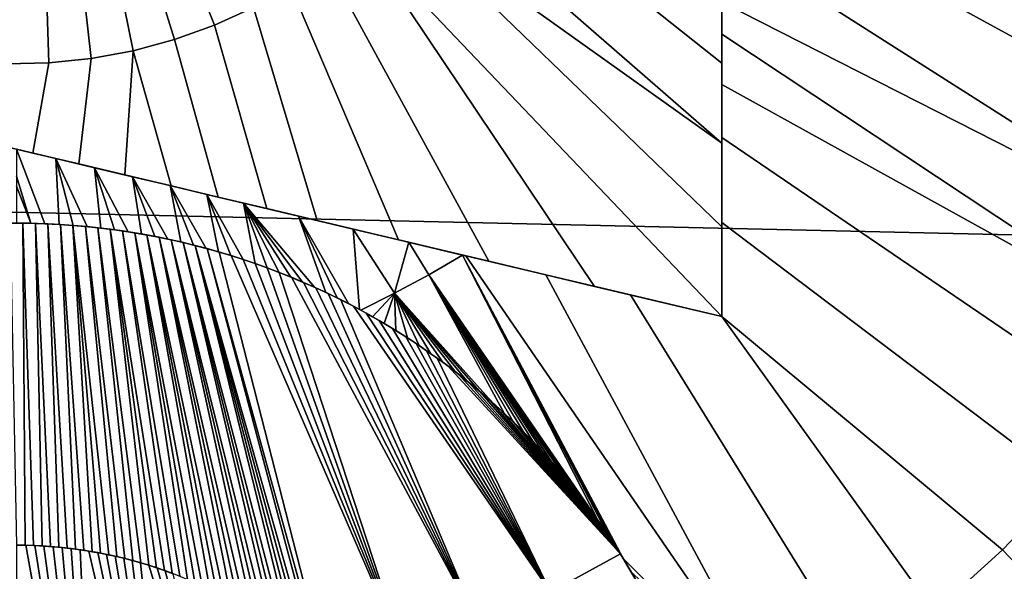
# Model space of a CAD drawing. Header units: metres. Extents: x -365 to 28, y -28 to 28.
# Tile 160 of 256: x -8.97 to -6.52, y -2.56 to -1.19. Entities that reach past the tile are written whole.
import ezdxf

# ---------------------------------------------------------------- set-up
doc = ezdxf.new("R2010")
doc.units = ezdxf.units.M
doc.layers.add('solid_24_501_103_XXX', color=7, linetype='CONTINUOUS')

msp = doc.modelspace()

# ---------------------------------------------------------------- linework, layer by layer
at = {"layer": 'solid_24_501_103_XXX'}
for points in [[(-27.471519, 1.251245, -60), (27.5, 0, -60), (27.471519, -1.251245, -60), (-27.5, 0, -60)], [(27.386051, -2.500842, -60), (-27.471519, -1.251245, -60), (-27.5, 0, -60), (27.471519, -1.251245, -60)], [(-6.985975, -0.665152, 160.972961), (-7.033069, -0.792053, 160.972961), (-5.752534, -1.385641, 160.873947), (-5.668916, -1.172373, 160.873947)], [(-8.99863, -1.303858, 161.086655), (-8.892724, -1.301652, 161.086655), (-8.91182, -0.708271, 161.101562), (-8.973922, -0.693506, 161.101868)], [(-8.892724, -1.301652, 161.086655), (-8.787348, -1.290857, 161.086655), (-8.851334, -0.722652, 161.101166), (-8.91182, -0.708271, 161.101562)], [(-8.787348, -1.290857, 161.086655), (-8.683194, -1.271546, 161.086655), (-8.792097, -0.736736, 161.100693), (-8.851334, -0.722652, 161.101166)], [(-8.683194, -1.271546, 161.086655), (-8.580952, -1.243845, 161.086655), (-8.733736, -0.750611, 161.100128), (-8.792097, -0.736736, 161.100693)], [(-8.580952, -1.243845, 161.086655), (-8.481295, -1.207938, 161.086655), (-8.656492, -0.768976, 161.099243), (-8.733736, -0.750611, 161.100128)], [(-8.481295, -1.207938, 161.086655), (-8.384881, -1.164061, 161.086655), (-8.57866, -0.787481, 161.09819), (-8.656492, -0.768976, 161.099243)], [(-7.033069, -0.792053, 160.972961), (-7.088259, -0.915649, 160.972961), (-5.849902, -1.592992, 160.873947), (-5.752534, -1.385641, 160.873947)], [(-8.121326, -0.987759, 161.086655), (-7.222821, -1.932136, 161.02301), (-7.222821, -1.709396, 161.033142), (-8.044914, -0.914381, 161.0867)], [(-8.044914, -0.914381, 161.0867), (-7.222821, -1.709396, 161.033142), (-7.222821, -1.501178, 161.041504)], [(-8.044914, -0.914381, 161.0867), (-7.222821, -1.501178, 161.041504), (-7.840246, -0.963041, 161.080292)], [(-7.088259, -0.915649, 160.972961), (-7.151315, -1.035423, 160.972961), (-5.960603, -1.793542, 160.873947), (-5.849902, -1.592992, 160.873947)], [(-7.566834, -1.028046, 161.070007), (-7.840246, -0.963041, 161.080292), (-7.222821, -1.501178, 161.041504), (-7.222821, -1.302866, 161.048447)], [(-8.121326, -0.987759, 161.086655), (-8.204301, -1.053608, 161.086655), (-7.800947, -1.794685, 161.050522), (-7.538977, -1.856969, 161.039154)], [(-8.121326, -0.987759, 161.086655), (-7.538977, -1.856969, 161.039154), (-7.222821, -1.932136, 161.02301)], [(-7.566834, -1.028046, 161.070007), (-7.222821, -1.302866, 161.048447), (-7.222821, -1.109836, 161.05426)], [(-7.222821, -1.109836, 160.974152), (-7.222821, -1.1507, 160.973007), (-5.960603, -1.793542, 160.873947), (-7.151315, -1.035423, 160.972961)], [(-8.204301, -1.053608, 161.086655), (-8.292346, -1.112504, 161.086655), (-8.025492, -1.741298, 161.058823), (-7.800947, -1.794685, 161.050522)], [(-8.292346, -1.112504, 161.086655), (-8.384881, -1.164061, 161.086655), (-8.226712, -1.693457, 161.065125), (-8.025492, -1.741298, 161.058823)], [(-7.222821, -1.109836, 161.05426), (-7.222821, -1.302866, 161.048447), (-7.222821, -1.1507, 160.973007), (-7.222821, -1.109836, 160.974152)], [(-8.384881, -1.164061, 161.086655), (-8.481295, -1.207938, 161.086655), (-8.35195, -1.663682, 161.068512), (-8.226712, -1.693457, 161.065125)], [(-7.222821, -1.230723, 160.970612), (-6.084166, -1.986434, 160.873947), (-5.960603, -1.793542, 160.873947), (-7.222821, -1.1507, 160.973007)], [(-7.222821, -1.302866, 161.048447), (-7.222821, -1.230723, 160.970612), (-7.222821, -1.1507, 160.973007)], [(-8.481295, -1.207938, 161.086655), (-8.580952, -1.243845, 161.086655), (-8.472271, -1.635075, 161.071381), (-8.35195, -1.663682, 161.068512)], [(-8.580952, -1.243845, 161.086655), (-8.683194, -1.271546, 161.086655), (-8.589282, -1.607255, 161.073792), (-8.472271, -1.635075, 161.071381)], [(-7.222821, -1.230723, 160.970612), (-7.222821, -1.35586, 160.966568), (-6.084166, -1.986434, 160.873947)], [(-7.222821, -1.302866, 161.048447), (-7.222821, -1.35586, 160.966568), (-7.222821, -1.230723, 160.970612)], [(27.243822, -3.744907, -60), (-27.386051, -2.500842, -60), (-27.471519, -1.251245, -60), (27.386051, -2.500842, -60)], [(-8.787348, -1.290857, 161.086655), (-8.892724, -1.301652, 161.086655), (-8.932121, -1.525744, 161.078796), (-8.818321, -1.552801, 161.077484)], [(-8.683194, -1.271546, 161.086655), (-8.787348, -1.290857, 161.086655), (-8.818321, -1.552801, 161.077484), (-8.704319, -1.579905, 161.075821)], [(-8.683194, -1.271546, 161.086655), (-8.704319, -1.579905, 161.075821), (-8.589282, -1.607255, 161.073792)], [(-8.892724, -1.301652, 161.086655), (-8.99863, -1.303858, 161.086655), (-9.046114, -1.498642, 161.079773), (-8.932121, -1.525744, 161.078796)], [(-7.222821, -1.302866, 161.048447), (-7.222821, -1.501178, 161.041504), (-7.222821, -1.486953, 160.961899), (-7.222821, -1.35586, 160.966568)], [(-7.222821, -1.486953, 160.961899), (-6.220062, -2.170845, 160.873947), (-6.084166, -1.986434, 160.873947), (-7.222821, -1.35586, 160.966568)], [(-7.222821, -1.698549, 160.953461), (-6.367712, -2.345986, 160.873947), (-6.220062, -2.170845, 160.873947), (-7.222821, -1.486953, 160.961899)], [(-7.222821, -1.709396, 161.033142), (-7.222821, -1.698549, 160.953461), (-7.222821, -1.486953, 160.961899), (-7.222821, -1.501178, 161.041504)], [(-8.932121, -1.525744, 161.078796), (-9.046114, -1.498642, 161.079773), (-9.058537, -1.495688, 160.999802), (-8.972821, -1.516068, 160.99913)], [(-8.902301, -1.701385, 160.991608), (-8.972821, -1.516068, 160.99913), (-8.972821, -1.583119, 160.996536), (-8.937434, -1.700363, 160.991699)], [(-8.874956, -1.539335, 160.998123), (-8.972821, -1.516068, 160.99913), (-8.902301, -1.701385, 160.991608), (-8.867304, -1.703094, 160.991455)], [(-8.818321, -1.552801, 161.077484), (-8.932121, -1.525744, 161.078796), (-8.972821, -1.516068, 160.99913), (-8.874956, -1.539335, 160.998123)], [(-8.779059, -1.562135, 160.996887), (-8.874956, -1.539335, 160.998123), (-8.797873, -1.708512, 160.990982), (-8.763562, -1.712205, 160.990662)], [(-8.874956, -1.539335, 160.998123), (-8.832421, -1.705488, 160.991257), (-8.797873, -1.708512, 160.990982)], [(-8.874956, -1.539335, 160.998123), (-8.867304, -1.703094, 160.991455), (-8.832421, -1.705488, 160.991257)], [(-8.818321, -1.552801, 161.077484), (-8.874956, -1.539335, 160.998123), (-8.779059, -1.562135, 160.996887)], [(-8.818321, -1.552801, 161.077484), (-8.779059, -1.562135, 160.996887), (-8.684858, -1.584532, 160.995438), (-8.704319, -1.579905, 161.075821)], [(-8.684858, -1.584532, 160.995438), (-8.779059, -1.562135, 160.996887), (-8.695964, -1.721413, 160.989853), (-8.662685, -1.726912, 160.98938)], [(-8.779059, -1.562135, 160.996887), (-8.729605, -1.716494, 160.99028), (-8.695964, -1.721413, 160.989853)], [(-8.779059, -1.562135, 160.996887), (-8.763562, -1.712205, 160.990662), (-8.729605, -1.716494, 160.99028)], [(-8.937434, -1.700363, 160.991699), (-8.972821, -1.583119, 160.996536), (-8.972821, -1.608038, 160.995544)], [(-8.589282, -1.607255, 161.073792), (-8.704319, -1.579905, 161.075821), (-8.684858, -1.584532, 160.995438), (-8.592041, -1.606599, 160.993774)], [(-8.592041, -1.606599, 160.993774), (-8.684858, -1.584532, 160.995438), (-8.597327, -1.739603, 160.988266), (-8.565289, -1.74673, 160.98764)], [(-8.684858, -1.584532, 160.995438), (-8.629818, -1.732972, 160.988846), (-8.597327, -1.739603, 160.988266)], [(-8.684858, -1.584532, 160.995438), (-8.662685, -1.726912, 160.98938), (-8.629818, -1.732972, 160.988846)], [(-8.937434, -1.700363, 160.991699), (-8.972821, -1.608038, 160.995544), (-8.972821, -1.7, 160.99173)], [(-8.50033, -1.628404, 160.991913), (-8.592041, -1.606599, 160.993774), (-8.502415, -1.762561, 160.986252), (-8.47154, -1.771237, 160.985489)], [(-8.592041, -1.606599, 160.993774), (-8.533663, -1.754405, 160.986969), (-8.502415, -1.762561, 160.986252)], [(-8.592041, -1.606599, 160.993774), (-8.565289, -1.74673, 160.98764), (-8.533663, -1.754405, 160.986969)], [(-8.472271, -1.635075, 161.071381), (-8.589282, -1.607255, 161.073792), (-8.592041, -1.606599, 160.993774), (-8.50033, -1.628404, 160.991913)], [(-8.409319, -1.650042, 160.989853), (-8.50033, -1.628404, 160.991913), (-8.410744, -1.79007, 160.983841), (-8.380772, -1.800246, 160.982956)], [(-8.50033, -1.628404, 160.991913), (-8.440987, -1.780404, 160.984695), (-8.410744, -1.79007, 160.983841)], [(-8.50033, -1.628404, 160.991913), (-8.47154, -1.771237, 160.985489), (-8.440987, -1.780404, 160.984695)], [(-8.35195, -1.663682, 161.068512), (-8.472271, -1.635075, 161.071381), (-8.50033, -1.628404, 160.991913), (-8.409319, -1.650042, 160.989853)], [(-8.273427, -1.682351, 160.986359), (-8.409319, -1.650042, 160.989853), (-8.233966, -1.858945, 160.977829), (-8.205063, -1.872335, 160.976654)], [(-8.409319, -1.650042, 160.989853), (-8.263001, -1.846123, 160.978943), (-8.233966, -1.858945, 160.977829)], [(-8.409319, -1.650042, 160.989853), (-8.29216, -1.833855, 160.980011), (-8.263001, -1.846123, 160.978943)], [(-8.409319, -1.650042, 160.989853), (-8.321504, -1.822131, 160.981033), (-8.29216, -1.833855, 160.980011)], [(-8.409319, -1.650042, 160.989853), (-8.351027, -1.810924, 160.982025), (-8.321504, -1.822131, 160.981033)], [(-8.409319, -1.650042, 160.989853), (-8.380772, -1.800246, 160.982956), (-8.351027, -1.810924, 160.982025)], [(-8.226712, -1.693457, 161.065125), (-8.35195, -1.663682, 161.068512), (-8.409319, -1.650042, 160.989853), (-8.273427, -1.682351, 160.986359)], [(-8.137306, -1.714714, 160.982361), (-8.273427, -1.682351, 160.986359), (-8.149582, -1.899847, 160.974243), (-8.121881, -1.914506, 160.972961)], [(-8.273427, -1.682351, 160.986359), (-8.177309, -1.885799, 160.975479), (-8.149582, -1.899847, 160.974243)], [(-8.273427, -1.682351, 160.986359), (-8.205063, -1.872335, 160.976654), (-8.177309, -1.885799, 160.975479)], [(-8.226712, -1.693457, 161.065125), (-8.273427, -1.682351, 160.986359), (-8.137306, -1.714714, 160.982361)], [(-8.988415, -1.700069, 161.071793), (-8.957227, -1.700069, 161.071793), (-8.972821, -1.7, 160.99173)], [(-8.957227, -1.700069, 161.071793), (-8.988415, -1.700069, 161.071793), (-8.972821, -2.5, 161.029831), (-8.951757, -2.500202, 161.029816)], [(-8.926092, -1.700607, 161.071747), (-8.937434, -1.700363, 160.991699), (-8.972821, -1.7, 160.99173), (-8.957227, -1.700069, 161.071793)], [(-8.957227, -1.700069, 161.071793), (-8.951757, -2.500202, 161.029816), (-8.930679, -2.500802, 161.029755)], [(-8.926092, -1.700607, 161.071747), (-8.957227, -1.700069, 161.071793), (-8.930679, -2.500802, 161.029755), (-8.909663, -2.501797, 161.029663)], [(-8.894938, -1.701687, 161.071655), (-8.902301, -1.701385, 160.991608), (-8.937434, -1.700363, 160.991699), (-8.926092, -1.700607, 161.071747)], [(-8.926092, -1.700607, 161.071747), (-8.909663, -2.501797, 161.029663), (-8.888708, -2.50319, 161.029541)], [(-8.894938, -1.701687, 161.071655), (-8.926092, -1.700607, 161.071747), (-8.888708, -2.50319, 161.029541), (-8.867789, -2.50498, 161.029373)], [(-8.863868, -1.703298, 161.071518), (-8.867304, -1.703094, 160.991455), (-8.902301, -1.701385, 160.991608), (-8.894938, -1.701687, 161.071655)], [(-8.894938, -1.701687, 161.071655), (-8.867789, -2.50498, 161.029373), (-8.846953, -2.507158, 161.029175)], [(-8.863868, -1.703298, 161.071518), (-8.894938, -1.701687, 161.071655), (-8.846953, -2.507158, 161.029175), (-8.826196, -2.509728, 161.028946)], [(-8.863868, -1.703298, 161.071518), (-8.832861, -1.705448, 161.071335), (-8.832421, -1.705488, 160.991257), (-8.867304, -1.703094, 160.991455)], [(-8.863868, -1.703298, 161.071518), (-8.826196, -2.509728, 161.028946), (-8.805497, -2.512691, 161.028687)], [(-8.832861, -1.705448, 161.071335), (-8.863868, -1.703298, 161.071518), (-8.805497, -2.512691, 161.028687), (-8.784919, -2.516032, 161.028381)], [(-8.832861, -1.705448, 161.071335), (-8.801946, -1.708125, 161.071091), (-8.797873, -1.708512, 160.990982), (-8.832421, -1.705488, 160.991257)], [(-8.832861, -1.705448, 161.071335), (-8.784919, -2.516032, 161.028381), (-8.764471, -2.519751, 161.028046)], [(-8.832861, -1.705448, 161.071335), (-8.764471, -2.519751, 161.028046), (-8.744124, -2.523855, 161.027679)], [(-8.801946, -1.708125, 161.071091), (-8.832861, -1.705448, 161.071335), (-8.744124, -2.523855, 161.027679), (-8.723926, -2.528324, 161.027267)], [(-8.801946, -1.708125, 161.071091), (-8.771185, -1.711322, 161.070816), (-8.763562, -1.712205, 160.990662), (-8.797873, -1.708512, 160.990982)], [(-8.801946, -1.708125, 161.071091), (-8.723926, -2.528324, 161.027267), (-8.703889, -2.533155, 161.02684)], [(-8.771185, -1.711322, 161.070816), (-8.801946, -1.708125, 161.071091), (-8.703889, -2.533155, 161.02684), (-8.683986, -2.53836, 161.026367)], [(-8.025492, -1.741298, 161.058823), (-8.226712, -1.693457, 161.065125), (-8.137306, -1.714714, 160.982361)], [(-7.222821, -1.932136, 160.942841), (-6.526484, -2.511112, 160.873947), (-6.367712, -2.345986, 160.873947), (-7.222821, -1.698549, 160.953461)], [(-7.222821, -1.709396, 161.033142), (-7.222821, -1.932136, 161.02301), (-7.222821, -1.932136, 160.942841), (-7.222821, -1.698549, 160.953461)], [(-8.771185, -1.711322, 161.070816), (-8.740524, -1.715046, 161.070496), (-8.729605, -1.716494, 160.99028), (-8.763562, -1.712205, 160.990662)], [(-8.771185, -1.711322, 161.070816), (-8.683986, -2.53836, 161.026367), (-8.664237, -2.543924, 161.025864)], [(-8.740524, -1.715046, 161.070496), (-8.771185, -1.711322, 161.070816), (-8.664237, -2.543924, 161.025864), (-8.64464, -2.549846, 161.02533)], [(-8.740524, -1.715046, 161.070496), (-8.710012, -1.719278, 161.070114), (-8.729605, -1.716494, 160.99028)], [(-8.740524, -1.715046, 161.070496), (-8.64464, -2.549846, 161.02533), (-8.62518, -2.556137, 161.024765)], [(-8.740524, -1.715046, 161.070496), (-8.62518, -2.556137, 161.024765), (-8.605886, -2.562779, 161.02417)], [(-8.710012, -1.719278, 161.070114), (-8.740524, -1.715046, 161.070496), (-8.605886, -2.562779, 161.02417), (-8.58677, -2.569768, 161.023544)], [(-8.679599, -1.724036, 161.069702), (-8.695964, -1.721413, 160.989853), (-8.729605, -1.716494, 160.99028), (-8.710012, -1.719278, 161.070114)], [(-8.710012, -1.719278, 161.070114), (-8.58677, -2.569768, 161.023544), (-8.567814, -2.577118, 161.022888)], [(-8.679599, -1.724036, 161.069702), (-8.710012, -1.719278, 161.070114), (-8.567814, -2.577118, 161.022888), (-8.549025, -2.584819, 161.022186)], [(-8.649335, -1.729295, 161.069244), (-8.662685, -1.726912, 160.98938), (-8.695964, -1.721413, 160.989853), (-8.679599, -1.724036, 161.069702)], [(-8.679599, -1.724036, 161.069702), (-8.549025, -2.584819, 161.022186), (-8.530404, -2.59287, 161.021469)], [(-8.679599, -1.724036, 161.069702), (-8.530404, -2.59287, 161.021469), (-8.511944, -2.601282, 161.020721)], [(-8.649335, -1.729295, 161.069244), (-8.679599, -1.724036, 161.069702), (-8.511944, -2.601282, 161.020721), (-8.493649, -2.610051, 161.019928)], [(-8.619188, -1.735072, 161.068741), (-8.629818, -1.732972, 160.988846), (-8.662685, -1.726912, 160.98938), (-8.649335, -1.729295, 161.069244)], [(-8.649335, -1.729295, 161.069244), (-8.493649, -2.610051, 161.019928), (-8.475523, -2.619178, 161.019104)], [(-8.649335, -1.729295, 161.069244), (-8.475523, -2.619178, 161.019104), (-8.457556, -2.628673, 161.018265)], [(-8.619188, -1.735072, 161.068741), (-8.649335, -1.729295, 161.069244), (-8.457556, -2.628673, 161.018265), (-8.439764, -2.638529, 161.01738)], [(-8.589165, -1.741356, 161.068192), (-8.597327, -1.739603, 160.988266), (-8.629818, -1.732972, 160.988846), (-8.619188, -1.735072, 161.068741)], [(-8.137306, -1.714714, 160.982361), (-8.121881, -1.914506, 160.972961), (-8.118638, -1.916264, 160.972809), (-8.034785, -1.873519, 160.972961)], [(-7.999364, -1.74751, 160.977829), (-8.137306, -1.714714, 160.982361), (-8.034785, -1.873519, 160.972961)], [(-8.025492, -1.741298, 161.058823), (-8.137306, -1.714714, 160.982361), (-7.999364, -1.74751, 160.977829)], [(-8.619188, -1.735072, 161.068741), (-8.439764, -2.638529, 161.01738), (-8.422162, -2.648742, 161.016464)], [(-8.619188, -1.735072, 161.068741), (-8.422162, -2.648742, 161.016464), (-8.404743, -2.65932, 161.015518)], [(-8.589165, -1.741356, 161.068192), (-8.619188, -1.735072, 161.068741), (-8.404743, -2.65932, 161.015518), (-8.387494, -2.670281, 161.014542)], [(-8.559263, -1.74815, 161.067596), (-8.565289, -1.74673, 160.98764), (-8.597327, -1.739603, 160.988266), (-8.589165, -1.741356, 161.068192)], [(-8.589165, -1.741356, 161.068192), (-8.387494, -2.670281, 161.014542), (-8.370407, -2.681635, 161.013519)], [(-8.589165, -1.741356, 161.068192), (-8.370407, -2.681635, 161.013519), (-8.353488, -2.693381, 161.012482)], [(-8.559263, -1.74815, 161.067596), (-8.589165, -1.741356, 161.068192), (-8.353488, -2.693381, 161.012482), (-8.336728, -2.705545, 161.011398)], [(-8.529443, -1.755467, 161.066956), (-8.533663, -1.754405, 160.986969), (-8.565289, -1.74673, 160.98764), (-8.559263, -1.74815, 161.067596)], [(-8.559263, -1.74815, 161.067596), (-8.336728, -2.705545, 161.011398), (-8.320122, -2.718148, 161.010269)], [(-8.559263, -1.74815, 161.067596), (-8.320122, -2.718148, 161.010269), (-8.303671, -2.731181, 161.009109)], [(-8.529443, -1.755467, 161.066956), (-8.559263, -1.74815, 161.067596), (-8.303671, -2.731181, 161.009109), (-8.287381, -2.744677, 161.007904)], [(-8.499676, -1.763312, 161.066269), (-8.502415, -1.762561, 160.986252), (-8.533663, -1.754405, 160.986969), (-8.529443, -1.755467, 161.066956)], [(-8.529443, -1.755467, 161.066956), (-8.287381, -2.744677, 161.007904), (-8.271255, -2.758664, 161.006668)], [(-8.529443, -1.755467, 161.066956), (-8.271255, -2.758664, 161.006668), (-8.255281, -2.773134, 161.005386)], [(-8.529443, -1.755467, 161.066956), (-8.255281, -2.773134, 161.005386), (-8.239497, -2.788102, 161.004059)], [(-8.499676, -1.763312, 161.066269), (-8.529443, -1.755467, 161.066956), (-8.239497, -2.788102, 161.004059), (-8.223925, -2.803592, 161.002686)], [(-7.999364, -1.74751, 160.977829), (-8.034785, -1.873519, 160.972961), (-7.949612, -1.828395, 160.972961)], [(-7.800947, -1.794685, 161.050522), (-8.025492, -1.741298, 161.058823), (-7.86657, -1.779082, 160.972977), (-7.857691, -1.781193, 160.972626)], [(-8.025492, -1.741298, 161.058823), (-7.999364, -1.74751, 160.977829), (-7.86657, -1.779082, 160.972977)], [(-7.999364, -1.74751, 160.977829), (-7.949612, -1.828395, 160.972961), (-7.86657, -1.779082, 160.972977)], [(-8.46994, -1.771701, 161.065536), (-8.47154, -1.771237, 160.985489), (-8.502415, -1.762561, 160.986252), (-8.499676, -1.763312, 161.066269)], [(-8.499676, -1.763312, 161.066269), (-8.223925, -2.803592, 161.002686), (-8.208537, -2.819618, 161.001266)], [(-8.46994, -1.771701, 161.065536), (-8.499676, -1.763312, 161.066269), (-8.208537, -2.819618, 161.001266), (-8.199716, -2.829152, 161.000427)], [(-8.440216, -1.780645, 161.064758), (-8.440987, -1.780404, 160.984695), (-8.47154, -1.771237, 160.985489), (-8.46994, -1.771701, 161.065536)], [(-8.440216, -1.780645, 161.064758), (-8.46994, -1.771701, 161.065536), (-8.199716, -2.829152, 161.000427), (-8.011122, -2.770779, 161.000412)], [(-8.410486, -1.790155, 161.063919), (-8.410744, -1.79007, 160.983841), (-8.440987, -1.780404, 160.984695), (-8.440216, -1.780645, 161.064758)], [(-8.011122, -2.770779, 161.000412), (-8.410486, -1.790155, 161.063919), (-8.440216, -1.780645, 161.064758)], [(-7.86657, -1.779082, 160.972977), (-7.949612, -1.828395, 160.972961), (-7.530205, -2.437686, 160.92746)], [(-7.857691, -1.781193, 160.972626), (-7.86657, -1.779082, 160.972977), (-7.467373, -2.533248, 160.919174), (-7.062539, -2.93957, 160.873947)], [(-7.86657, -1.779082, 160.972977), (-7.487703, -2.500735, 160.921997), (-7.467373, -2.533248, 160.919174)], [(-7.86657, -1.779082, 160.972977), (-7.508645, -2.468927, 160.924744), (-7.487703, -2.500735, 160.921997)], [(-7.86657, -1.779082, 160.972977), (-7.530205, -2.437686, 160.92746), (-7.508645, -2.468927, 160.924744)], [(-7.659994, -1.828197, 160.964508), (-7.857691, -1.781193, 160.972626), (-7.062539, -2.93957, 160.873947)], [(-7.800947, -1.794685, 161.050522), (-7.857691, -1.781193, 160.972626), (-7.659994, -1.828197, 160.964508)], [(-8.380698, -1.800271, 161.063049), (-8.380772, -1.800246, 160.982956), (-8.410744, -1.79007, 160.983841), (-8.410486, -1.790155, 161.063919)], [(-8.011122, -2.770779, 161.000412), (-8.380698, -1.800271, 161.063049), (-8.410486, -1.790155, 161.063919)], [(-8.350838, -1.810994, 161.062103), (-8.351027, -1.810924, 160.982025), (-8.380772, -1.800246, 160.982956), (-8.380698, -1.800271, 161.063049)], [(-8.011122, -2.770779, 161.000412), (-8.350838, -1.810994, 161.062103), (-8.380698, -1.800271, 161.063049)], [(-7.538977, -1.856969, 161.039154), (-7.800947, -1.794685, 161.050522), (-7.659994, -1.828197, 160.964508)], [(-8.320862, -1.822378, 161.061111), (-8.321504, -1.822131, 160.981033), (-8.351027, -1.810924, 160.982025), (-8.350838, -1.810994, 161.062103)], [(-8.011122, -2.770779, 161.000412), (-8.320862, -1.822378, 161.061111), (-8.350838, -1.810994, 161.062103)], [(-8.290743, -1.83444, 161.060059), (-8.29216, -1.833855, 160.980011), (-8.321504, -1.822131, 160.981033), (-8.320862, -1.822378, 161.061111)], [(-8.011122, -2.770779, 161.000412), (-7.826834, -2.699777, 161.000412), (-8.290743, -1.83444, 161.060059), (-8.320862, -1.822378, 161.061111)], [(-7.949612, -1.828395, 160.972961), (-8.034785, -1.873519, 160.972961), (-7.794251, -2.143311, 160.953018), (-7.763068, -2.171638, 160.950562)], [(-7.949612, -1.828395, 160.972961), (-7.552267, -2.407179, 160.930099), (-7.530205, -2.437686, 160.92746)], [(-7.949612, -1.828395, 160.972961), (-7.574739, -2.377531, 160.932663), (-7.552267, -2.407179, 160.930099)], [(-7.949612, -1.828395, 160.972961), (-7.59765, -2.348628, 160.935181), (-7.574739, -2.377531, 160.932663)], [(-7.949612, -1.828395, 160.972961), (-7.620872, -2.320569, 160.937607), (-7.59765, -2.348628, 160.935181)], [(-7.949612, -1.828395, 160.972961), (-7.644319, -2.293435, 160.939972), (-7.620872, -2.320569, 160.937607)], [(-7.949612, -1.828395, 160.972961), (-7.66804, -2.267135, 160.942245), (-7.644319, -2.293435, 160.939972)], [(-7.949612, -1.828395, 160.972961), (-7.691855, -2.241765, 160.944458), (-7.66804, -2.267135, 160.942245)], [(-7.949612, -1.828395, 160.972961), (-7.715616, -2.217423, 160.946564), (-7.691855, -2.241765, 160.944458)], [(-7.949612, -1.828395, 160.972961), (-7.739398, -2.194048, 160.948608), (-7.715616, -2.217423, 160.946564)], [(-7.949612, -1.828395, 160.972961), (-7.763068, -2.171638, 160.950562), (-7.739398, -2.194048, 160.948608)], [(-7.449594, -1.87822, 160.954712), (-7.659994, -1.828197, 160.964508), (-7.062539, -2.93957, 160.873947), (-6.874641, -2.808538, 160.873947)], [(-7.538977, -1.856969, 161.039154), (-7.659994, -1.828197, 160.964508), (-7.449594, -1.87822, 160.954712)], [(-8.260459, -1.847216, 161.058945), (-8.263001, -1.846123, 160.978943), (-8.29216, -1.833855, 160.980011), (-8.290743, -1.83444, 161.060059)], [(-7.826834, -2.699777, 161.000412), (-8.260459, -1.847216, 161.058945), (-8.290743, -1.83444, 161.060059)], [(-8.229995, -1.86075, 161.05777), (-8.233966, -1.858945, 160.977829), (-8.263001, -1.846123, 160.978943), (-8.260459, -1.847216, 161.058945)], [(-7.826834, -2.699777, 161.000412), (-8.229995, -1.86075, 161.05777), (-8.260459, -1.847216, 161.058945)], [(-8.199318, -1.875064, 161.056519), (-8.205063, -1.872335, 160.976654), (-8.233966, -1.858945, 160.977829), (-8.229995, -1.86075, 161.05777)], [(-7.826834, -2.699777, 161.000412), (-8.199318, -1.875064, 161.056519), (-8.229995, -1.86075, 161.05777)], [(-8.16831, -1.890298, 161.055191), (-8.177309, -1.885799, 160.975479), (-8.205063, -1.872335, 160.976654), (-8.199318, -1.875064, 161.056519)], [(-7.826834, -2.699777, 161.000412), (-8.16831, -1.890298, 161.055191), (-8.199318, -1.875064, 161.056519)], [(-8.034785, -1.873519, 160.972961), (-8.118638, -1.916264, 160.972809), (-8.089835, -1.932262, 160.97142)], [(-8.034785, -1.873519, 160.972961), (-8.089835, -1.932262, 160.97142), (-8.061017, -1.948982, 160.969955)], [(-8.034785, -1.873519, 160.972961), (-8.061017, -1.948982, 160.969955), (-8.03213, -1.966494, 160.96843)], [(-8.034785, -1.873519, 160.972961), (-7.82507, -2.11671, 160.955338), (-7.794251, -2.143311, 160.953018)], [(-8.034785, -1.873519, 160.972961), (-7.855528, -2.091559, 160.95752), (-7.82507, -2.11671, 160.955338)], [(-8.034785, -1.873519, 160.972961), (-7.885607, -2.067878, 160.959595), (-7.855528, -2.091559, 160.95752)], [(-8.034785, -1.873519, 160.972961), (-7.915386, -2.045443, 160.961548), (-7.885607, -2.067878, 160.959595)], [(-8.034785, -1.873519, 160.972961), (-7.94486, -2.024194, 160.963394), (-7.915386, -2.045443, 160.961548)], [(-8.034785, -1.873519, 160.972961), (-7.974101, -2.004031, 160.965149), (-7.94486, -2.024194, 160.963394)], [(-8.034785, -1.873519, 160.972961), (-8.003193, -1.984796, 160.966827), (-7.974101, -2.004031, 160.965149)], [(-8.034785, -1.873519, 160.972961), (-8.03213, -1.966494, 160.96843), (-8.003193, -1.984796, 160.966827)], [(-7.222821, -1.932136, 161.02301), (-7.538977, -1.856969, 161.039154), (-7.449594, -1.87822, 160.954712), (-7.222821, -1.932136, 160.942841)], [(-7.222821, -1.932136, 160.942841), (-7.449594, -1.87822, 160.954712), (-6.874641, -2.808538, 160.873947), (-6.695701, -2.665515, 160.873947)], [(-8.136971, -1.906428, 161.053787), (-8.149582, -1.899847, 160.974243), (-8.177309, -1.885799, 160.975479), (-8.16831, -1.890298, 161.055191)], [(-7.826834, -2.699777, 161.000412), (-7.647743, -2.616534, 161.000412), (-8.136971, -1.906428, 161.053787), (-8.16831, -1.890298, 161.055191)], [(-8.136971, -1.906428, 161.053787), (-8.121881, -1.914506, 160.972961), (-8.149582, -1.899847, 160.974243)], [(-8.136971, -1.906428, 161.053787), (-8.105173, -1.923667, 161.052277), (-8.118638, -1.916264, 160.972809), (-8.121881, -1.914506, 160.972961)], [(-7.647743, -2.616534, 161.000412), (-8.105173, -1.923667, 161.052277), (-8.136971, -1.906428, 161.053787)], [(-8.105173, -1.923667, 161.052277), (-8.089835, -1.932262, 160.97142), (-8.118638, -1.916264, 160.972809)], [(-8.105173, -1.923667, 161.052277), (-8.072886, -1.941998, 161.050674), (-8.061017, -1.948982, 160.969955), (-8.089835, -1.932262, 160.97142)], [(-7.647743, -2.616534, 161.000412), (-8.072886, -1.941998, 161.050674), (-8.105173, -1.923667, 161.052277)], [(-8.072886, -1.941998, 161.050674), (-8.04006, -1.961609, 161.048965), (-8.03213, -1.966494, 160.96843), (-8.061017, -1.948982, 160.969955)], [(-7.647743, -2.616534, 161.000412), (-8.04006, -1.961609, 161.048965), (-8.072886, -1.941998, 161.050674)], [(-7.222821, -1.932136, 160.942841), (-6.695701, -2.665515, 160.873947), (-6.526484, -2.511112, 160.873947)], [(-8.04006, -1.961609, 161.048965), (-8.006616, -1.982603, 161.04715), (-8.003193, -1.984796, 160.966827), (-8.03213, -1.966494, 160.96843)], [(-7.647743, -2.616534, 161.000412), (-8.006616, -1.982603, 161.04715), (-8.04006, -1.961609, 161.048965)], [(-8.006616, -1.982603, 161.04715), (-7.981151, -1.999272, 161.0457), (-7.974101, -2.004031, 160.965149), (-8.003193, -1.984796, 160.966827)], [(-7.647743, -2.616534, 161.000412), (-7.981151, -1.999272, 161.0457), (-8.006616, -1.982603, 161.04715)], [(-7.981151, -1.999272, 161.0457), (-7.955396, -2.016848, 161.044159), (-7.974101, -2.004031, 160.965149)], [(-7.647743, -2.616534, 161.000412), (-7.955396, -2.016848, 161.044159), (-7.981151, -1.999272, 161.0457)], [(-7.92931, -2.035308, 161.042557), (-7.94486, -2.024194, 160.963394), (-7.974101, -2.004031, 160.965149), (-7.955396, -2.016848, 161.044159)], [(-7.647743, -2.616534, 161.000412), (-7.92931, -2.035308, 161.042557), (-7.955396, -2.016848, 161.044159)], [(-7.902945, -2.054681, 161.040878), (-7.915386, -2.045443, 160.961548), (-7.94486, -2.024194, 160.963394), (-7.92931, -2.035308, 161.042557)], [(-7.647743, -2.616534, 161.000412), (-7.47464, -2.521416, 161.000412), (-7.902945, -2.054681, 161.040878), (-7.92931, -2.035308, 161.042557)], [(-7.876391, -2.075041, 161.039108), (-7.885607, -2.067878, 160.959595), (-7.915386, -2.045443, 160.961548), (-7.902945, -2.054681, 161.040878)], [(-7.902945, -2.054681, 161.040878), (-7.47464, -2.521416, 161.000412), (-7.876391, -2.075041, 161.039108)], [(-7.849597, -2.096398, 161.037247), (-7.855528, -2.091559, 160.95752), (-7.885607, -2.067878, 160.959595), (-7.876391, -2.075041, 161.039108)], [(-7.876391, -2.075041, 161.039108), (-7.47464, -2.521416, 161.000412), (-7.849597, -2.096398, 161.037247)], [(-7.822636, -2.118747, 161.035309), (-7.82507, -2.11671, 160.955338), (-7.855528, -2.091559, 160.95752), (-7.849597, -2.096398, 161.037247)], [(-7.849597, -2.096398, 161.037247), (-7.47464, -2.521416, 161.000412), (-7.822636, -2.118747, 161.035309)], [(-7.822636, -2.118747, 161.035309), (-7.795648, -2.14211, 161.033279), (-7.794251, -2.143311, 160.953018), (-7.82507, -2.11671, 160.955338)], [(-7.822636, -2.118747, 161.035309), (-7.47464, -2.521416, 161.000412), (-7.795648, -2.14211, 161.033279)], [(-7.795648, -2.14211, 161.033279), (-7.768545, -2.166583, 161.031143), (-7.763068, -2.171638, 160.950562), (-7.794251, -2.143311, 160.953018)], [(-7.795648, -2.14211, 161.033279), (-7.47464, -2.521416, 161.000412), (-7.768545, -2.166583, 161.031143)], [(-7.768545, -2.166583, 161.031143), (-7.741477, -2.192048, 161.028931), (-7.739398, -2.194048, 160.948608), (-7.763068, -2.171638, 160.950562)], [(-7.768545, -2.166583, 161.031143), (-7.47464, -2.521416, 161.000412), (-7.741477, -2.192048, 161.028931)], [(-7.741477, -2.192048, 161.028931), (-7.714714, -2.218339, 161.026657), (-7.715616, -2.217423, 160.946564), (-7.739398, -2.194048, 160.948608)], [(-7.741477, -2.192048, 161.028931), (-7.47464, -2.521416, 161.000412), (-7.714714, -2.218339, 161.026657)], [(-7.68821, -2.245589, 161.024292), (-7.691855, -2.241765, 160.944458), (-7.715616, -2.217423, 160.946564), (-7.714714, -2.218339, 161.026657)], [(-7.714714, -2.218339, 161.026657), (-7.47464, -2.521416, 161.000412), (-7.68821, -2.245589, 161.024292)], [(-7.662056, -2.273684, 161.021851), (-7.66804, -2.267135, 160.942245), (-7.691855, -2.241765, 160.944458), (-7.68821, -2.245589, 161.024292)], [(-7.68821, -2.245589, 161.024292), (-7.47464, -2.521416, 161.000412), (-7.662056, -2.273684, 161.021851)], [(-7.636475, -2.302369, 161.019363), (-7.644319, -2.293435, 160.939972), (-7.66804, -2.267135, 160.942245), (-7.662056, -2.273684, 161.021851)], [(-7.662056, -2.273684, 161.021851), (-7.47464, -2.521416, 161.000412), (-7.636475, -2.302369, 161.019363)], [(-7.611498, -2.331735, 161.01683), (-7.620872, -2.320569, 160.937607), (-7.644319, -2.293435, 160.939972), (-7.636475, -2.302369, 161.019363)], [(-7.636475, -2.302369, 161.019363), (-7.47464, -2.521416, 161.000412), (-7.611498, -2.331735, 161.01683)], [(-7.587126, -2.36176, 161.014221), (-7.59765, -2.348628, 160.935181), (-7.620872, -2.320569, 160.937607), (-7.611498, -2.331735, 161.01683)], [(-7.611498, -2.331735, 161.01683), (-7.47464, -2.521416, 161.000412), (-7.587126, -2.36176, 161.014221)], [(-7.563415, -2.392283, 161.011581), (-7.574739, -2.377531, 160.932663), (-7.59765, -2.348628, 160.935181), (-7.587126, -2.36176, 161.014221)], [(-7.587126, -2.36176, 161.014221), (-7.47464, -2.521416, 161.000412), (-7.563415, -2.392283, 161.011581)], [(-6.367712, -2.345986, 160.873947), (-6.526484, -2.511112, 160.873947), (-5.555712, -3.528446, 160.725143), (-5.336665, -3.302261, 160.725143)], [(-7.540407, -2.423381, 161.008896), (-7.552267, -2.407179, 160.930099), (-7.574739, -2.377531, 160.932663), (-7.563415, -2.392283, 161.011581)], [(-7.563415, -2.392283, 161.011581), (-7.47464, -2.521416, 161.000412), (-7.540407, -2.423381, 161.008896)], [(-7.518117, -2.455026, 161.006149), (-7.530205, -2.437686, 160.92746), (-7.552267, -2.407179, 160.930099), (-7.540407, -2.423381, 161.008896)], [(-7.540407, -2.423381, 161.008896), (-7.47464, -2.521416, 161.000412), (-7.518117, -2.455026, 161.006149)], [(-7.496553, -2.487082, 161.003387), (-7.508645, -2.468927, 160.924744), (-7.530205, -2.437686, 160.92746), (-7.518117, -2.455026, 161.006149)], [(-7.518117, -2.455026, 161.006149), (-7.47464, -2.521416, 161.000412), (-7.496553, -2.487082, 161.003387)], [(-7.475764, -2.519607, 161.00058), (-7.487703, -2.500735, 160.921997), (-7.508645, -2.468927, 160.924744), (-7.496553, -2.487082, 161.003387)], [(-7.496553, -2.487082, 161.003387), (-7.47464, -2.521416, 161.000412), (-7.475764, -2.519607, 161.00058)], [(27.045269, -4.980287, -60), (-27.243822, -3.744907, -60), (-27.386051, -2.500842, -60), (27.243822, -3.744907, -60)], [(-8.950042, -2.500241, 160.949646), (-8.972821, -2.5, 160.949677), (-8.972821, -3.165336, 160.902435), (-8.770397, -3.499896, 160.873947)], [(-8.951757, -2.500202, 161.029816), (-8.972821, -2.5, 161.029831), (-8.972821, -2.5, 160.949677), (-8.950042, -2.500241, 160.949646)], [(-8.951757, -2.500202, 161.029816), (-8.950042, -2.500241, 160.949646), (-8.927367, -2.500936, 160.949585), (-8.930679, -2.500802, 161.029755)], [(-8.927367, -2.500936, 160.949585), (-8.950042, -2.500241, 160.949646), (-8.770397, -3.499896, 160.873947)], [(-8.930679, -2.500802, 161.029755), (-8.927367, -2.500936, 160.949585), (-8.90478, -2.502085, 160.949478), (-8.909663, -2.501797, 161.029663)], [(-8.90478, -2.502085, 160.949478), (-8.927367, -2.500936, 160.949585), (-8.770397, -3.499896, 160.873947)], [(-8.909663, -2.501797, 161.029663), (-8.90478, -2.502085, 160.949478), (-8.882228, -2.503703, 160.949341), (-8.888708, -2.50319, 161.029541)], [(-8.882228, -2.503703, 160.949341), (-8.90478, -2.502085, 160.949478), (-8.770397, -3.499896, 160.873947)], [(-8.888708, -2.50319, 161.029541), (-8.882228, -2.503703, 160.949341), (-8.859742, -2.505778, 160.949142), (-8.867789, -2.50498, 161.029373)], [(-8.859742, -2.505778, 160.949142), (-8.882228, -2.503703, 160.949341), (-8.770397, -3.499896, 160.873947)], [(-8.867789, -2.50498, 161.029373), (-8.859742, -2.505778, 160.949142), (-8.83742, -2.508287, 160.948929), (-8.846953, -2.507158, 161.029175)], [(-8.83742, -2.508287, 160.948929), (-8.859742, -2.505778, 160.949142), (-8.770397, -3.499896, 160.873947)], [(-8.826196, -2.509728, 161.028946), (-8.846953, -2.507158, 161.029175), (-8.83742, -2.508287, 160.948929)], [(-8.815241, -2.511244, 160.948654), (-8.83742, -2.508287, 160.948929), (-8.770397, -3.499896, 160.873947)], [(-8.805497, -2.512691, 161.028687), (-8.826196, -2.509728, 161.028946), (-8.83742, -2.508287, 160.948929), (-8.815241, -2.511244, 160.948654)], [(-8.793199, -2.514642, 160.948349), (-8.815241, -2.511244, 160.948654), (-8.770397, -3.499896, 160.873947), (-8.568649, -3.482369, 160.873947)], [(-8.784919, -2.516032, 161.028381), (-8.805497, -2.512691, 161.028687), (-8.815241, -2.511244, 160.948654), (-8.793199, -2.514642, 160.948349)], [(-8.771353, -2.518453, 160.947998), (-8.793199, -2.514642, 160.948349), (-8.568649, -3.482369, 160.873947)], [(-8.764471, -2.519751, 161.028046), (-8.784919, -2.516032, 161.028381), (-8.793199, -2.514642, 160.948349), (-8.771353, -2.518453, 160.947998)], [(-7.475764, -2.519607, 161.00058), (-7.47464, -2.521416, 161.000412), (-7.467373, -2.533248, 160.919174), (-7.487703, -2.500735, 160.921997)], [(-6.526484, -2.511112, 160.873947), (-6.695701, -2.665515, 160.873947), (-5.788801, -3.740131, 160.725143), (-5.555712, -3.528446, 160.725143)], [(-8.749669, -2.522696, 160.947617), (-8.771353, -2.518453, 160.947998), (-8.568649, -3.482369, 160.873947)], [(-8.744124, -2.523855, 161.027679), (-8.764471, -2.519751, 161.028046), (-8.771353, -2.518453, 160.947998), (-8.749669, -2.522696, 160.947617)], [(-8.728165, -2.527357, 160.947205), (-8.749669, -2.522696, 160.947617), (-8.568649, -3.482369, 160.873947)], [(-8.723926, -2.528324, 161.027267), (-8.744124, -2.523855, 161.027679), (-8.749669, -2.522696, 160.947617), (-8.728165, -2.527357, 160.947205)], [(-8.706903, -2.532401, 160.946747), (-8.728165, -2.527357, 160.947205), (-8.568649, -3.482369, 160.873947)], [(-8.703889, -2.533155, 161.02684), (-8.723926, -2.528324, 161.027267), (-8.728165, -2.527357, 160.947205), (-8.706903, -2.532401, 160.946747)], [(-8.685851, -2.537855, 160.946259), (-8.706903, -2.532401, 160.946747), (-8.568649, -3.482369, 160.873947)], [(-8.683986, -2.53836, 161.026367), (-8.703889, -2.533155, 161.02684), (-8.706903, -2.532401, 160.946747), (-8.685851, -2.537855, 160.946259)], [(-8.665027, -2.543699, 160.945724), (-8.685851, -2.537855, 160.946259), (-8.568649, -3.482369, 160.873947)], [(-8.664237, -2.543924, 161.025864), (-8.683986, -2.53836, 161.026367), (-8.685851, -2.537855, 160.946259), (-8.665027, -2.543699, 160.945724)], [(-7.647743, -2.616534, 161.000412), (-7.436516, -2.585915, 160.994843), (-7.455759, -2.552587, 160.997726), (-7.47464, -2.521416, 161.000412)], [(-7.47464, -2.521416, 161.000412), (-7.455759, -2.552587, 160.997726), (-7.467373, -2.533248, 160.919174)], [(-7.467373, -2.533248, 160.919174), (-7.44772, -2.566323, 160.916321), (-7.062539, -2.93957, 160.873947)], [(-7.436516, -2.585915, 160.994843), (-7.44772, -2.566323, 160.916321), (-7.467373, -2.533248, 160.919174), (-7.455759, -2.552587, 160.997726)], [(-8.644478, -2.549893, 160.94516), (-8.665027, -2.543699, 160.945724), (-8.568649, -3.482369, 160.873947), (-8.368249, -3.453222, 160.873947)], [(-8.64464, -2.549846, 161.02533), (-8.664237, -2.543924, 161.025864), (-8.665027, -2.543699, 160.945724), (-8.644478, -2.549893, 160.94516)], [(-8.64464, -2.549846, 161.02533), (-8.644478, -2.549893, 160.94516), (-8.624188, -2.556465, 160.94458), (-8.62518, -2.556137, 161.024765)], [(-8.624188, -2.556465, 160.94458), (-8.644478, -2.549893, 160.94516), (-8.368249, -3.453222, 160.873947)], [(-8.62518, -2.556137, 161.024765), (-8.624188, -2.556465, 160.94458), (-8.604154, -2.5634, 160.943954), (-8.605886, -2.562779, 161.02417)], [(-8.604154, -2.5634, 160.943954), (-8.624188, -2.556465, 160.94458), (-8.368249, -3.453222, 160.873947)], [(-8.605886, -2.562779, 161.02417), (-8.604154, -2.5634, 160.943954), (-8.584381, -2.570669, 160.943298), (-8.58677, -2.569768, 161.023544)], [(-8.584381, -2.570669, 160.943298), (-8.604154, -2.5634, 160.943954), (-8.368249, -3.453222, 160.873947)]]:
    msp.add_3dface(points, dxfattribs=at)

doc.saveas('drawing.dxf')
